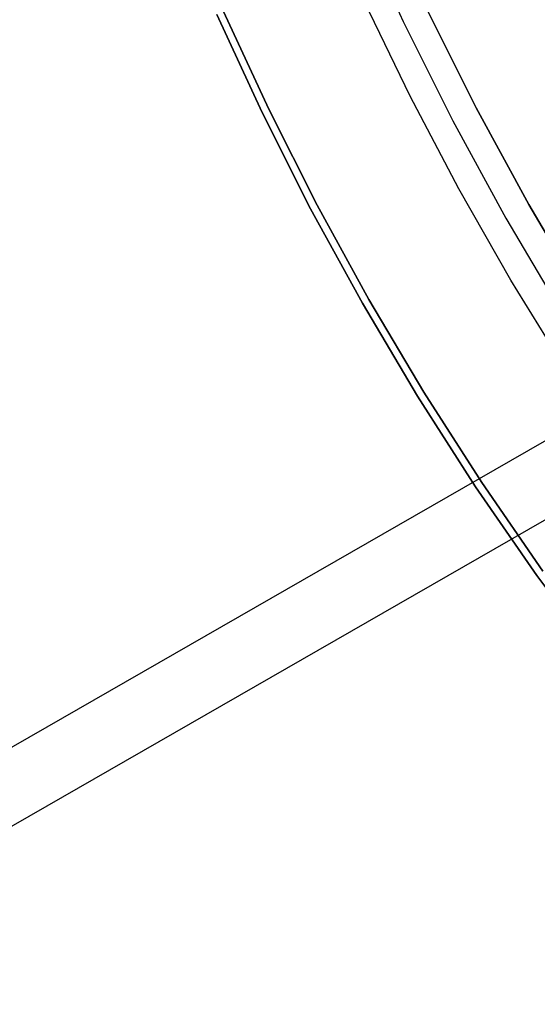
# Model space of a CAD drawing. Header units: millimetres. Extents: x -664 to 605, y -504 to 706.
# Tile 8 of 66: x -166 to -153, y -56 to -32. Entities that reach past the tile are written whole.
import ezdxf

# ---------------------------------------------------------------- set-up
doc = ezdxf.new("R2010")
doc.units = ezdxf.units.MM
doc.layers.add('1', color=7, linetype='Continuous')

# ---------------------------------------------------------------- blocks, each defined once
blk = doc.blocks.new('Bloque 05')
at = {"layer": '1', "color": 29, "true_color": 0x4d342b}
for p, q in [((47.439, -43.948, 628.589), (499.298, -399.633, 628.589)), ((46.385, -45.287, 619.751), (498.244, -400.972, 619.751))]:
    blk.add_line(p, q, dxfattribs=at)
blk = doc.blocks.new('Bloque 06')
at = {"layer": '1', "color": 29, "true_color": 0x4d342b}
for p, q in [((63.182, -39.116, 612.633), (61.686, -41.431, 612.633)), ((61.146, -41.047, 613.83), (59.583, -43.292, 613.83)), ((59.583, -43.292, 613.83), (61.146, -41.047, 613.83)), ((61.244, -43.243, 611.437), (62.705, -41.088, 611.441)), ((61.244, -43.243, 611.437), (62.705, -41.088, 611.441)), ((61.686, -41.431, 612.633), (60.11, -43.693, 612.633)), ((64.674, -44.071, 623.13), (66.133, -41.833, 623.13)), ((64.674, -44.071, 615.57), (66.133, -41.833, 615.57)), ((66.133, -41.833, 615.57), (64.674, -44.071, 615.57)), ((64.674, -44.071, 623.13), (66.133, -41.833, 623.13)), ((66.29, -41.931, 623.13), (64.827, -44.175, 623.13)), ((64.827, -44.175, 615.57), (66.29, -41.931, 615.57)), ((66.29, -41.931, 623.13), (64.827, -44.175, 623.13)), ((66.29, -41.931, 619.35), (64.827, -44.175, 619.35)), ((66.29, -41.931, 615.57), (64.827, -44.175, 615.57)), ((59.583, -43.292, 613.83), (57.943, -45.481, 613.83)), ((57.943, -45.481, 613.83), (59.583, -43.292, 613.83)), ((59.712, -45.348, 611.436), (61.244, -43.243, 611.437)), ((59.712, -45.348, 611.436), (61.244, -43.243, 611.437)), ((60.11, -43.693, 612.633), (58.457, -45.898, 612.633)), ((63.138, -46.258, 623.13), (64.674, -44.071, 623.13)), ((63.138, -46.258, 615.57), (64.674, -44.071, 615.57)), ((64.674, -44.071, 615.57), (63.138, -46.258, 615.57)), ((63.138, -46.258, 623.13), (64.674, -44.071, 623.13)), ((64.827, -44.175, 623.13), (63.288, -46.367, 623.13)), ((63.288, -46.367, 615.57), (64.827, -44.175, 615.57)), ((64.827, -44.175, 623.13), (63.288, -46.367, 623.13)), ((64.827, -44.175, 619.35), (63.288, -46.367, 619.35)), ((64.827, -44.175, 615.57), (63.288, -46.367, 615.57)), ((57.943, -45.481, 613.83), (56.228, -47.611, 613.83)), ((56.228, -47.611, 613.83), (57.943, -45.481, 613.83)), ((58.11, -47.401, 611.44), (59.712, -45.348, 611.436)), ((58.11, -47.401, 611.44), (59.712, -45.348, 611.436)), ((58.457, -45.898, 612.633), (56.728, -48.045, 612.633)), ((61.529, -48.391, 623.13), (63.138, -46.258, 623.13)), ((61.529, -48.391, 615.57), (63.138, -46.258, 615.57)), ((63.138, -46.258, 615.57), (61.529, -48.391, 615.57)), ((61.529, -48.391, 623.13), (63.138, -46.258, 623.13)), ((63.288, -46.367, 623.13), (61.675, -48.505, 623.13)), ((61.675, -48.505, 615.57), (63.288, -46.367, 615.57)), ((63.288, -46.367, 623.13), (61.675, -48.505, 623.13)), ((63.288, -46.367, 619.35), (61.675, -48.505, 619.35)), ((63.288, -46.367, 615.57), (61.675, -48.505, 615.57)), ((56.441, -49.399, 611.448), (58.11, -47.401, 611.44)), ((56.441, -49.399, 611.448), (58.11, -47.401, 611.44)), ((59.847, -50.468, 623.13), (61.529, -48.391, 623.13)), ((59.847, -50.468, 615.57), (61.529, -48.391, 615.57)), ((61.529, -48.391, 615.57), (59.847, -50.468, 615.57)), ((59.847, -50.468, 623.13), (61.529, -48.391, 623.13)), ((61.675, -48.505, 623.13), (59.989, -50.587, 623.13)), ((59.989, -50.587, 615.57), (61.675, -48.505, 615.57)), ((61.675, -48.505, 623.13), (59.989, -50.587, 623.13)), ((61.675, -48.505, 619.35), (59.989, -50.587, 619.35)), ((61.675, -48.505, 615.57), (59.989, -50.587, 615.57)), ((58.095, -52.485, 623.13), (59.847, -50.468, 623.13)), ((58.095, -52.485, 615.57), (59.847, -50.468, 615.57)), ((59.847, -50.468, 615.57), (58.095, -52.485, 615.57)), ((58.095, -52.485, 623.13), (59.847, -50.468, 623.13)), ((59.989, -50.587, 623.13), (58.233, -52.609, 623.13)), ((58.233, -52.609, 615.57), (59.989, -50.587, 615.57)), ((59.989, -50.587, 623.13), (58.233, -52.609, 623.13)), ((59.989, -50.587, 619.35), (58.233, -52.609, 619.35)), ((59.989, -50.587, 615.57), (58.233, -52.609, 615.57)), ((56.275, -54.441, 623.13), (58.095, -52.485, 623.13)), ((56.275, -54.441, 615.57), (58.095, -52.485, 615.57)), ((58.095, -52.485, 615.57), (56.275, -54.441, 615.57)), ((56.275, -54.441, 623.13), (58.095, -52.485, 623.13)), ((58.233, -52.609, 623.13), (56.408, -54.57, 623.13)), ((56.408, -54.57, 615.57), (58.233, -52.609, 615.57)), ((58.233, -52.609, 623.13), (56.408, -54.57, 623.13)), ((58.233, -52.609, 619.35), (56.408, -54.57, 619.35)), ((58.233, -52.609, 615.57), (56.408, -54.57, 615.57)), ((56.408, -54.57, 623.13), (54.517, -56.467, 623.13)), ((54.517, -56.467, 615.57), (56.408, -54.57, 615.57)), ((56.408, -54.57, 623.13), (54.517, -56.467, 623.13)), ((56.408, -54.57, 619.35), (54.517, -56.467, 619.35)), ((56.408, -54.57, 615.57), (54.517, -56.467, 615.57))]:
    blk.add_line(p, q, dxfattribs=at)
blk = doc.blocks.new('33451_ 33451WP_ - FAN-464261-_3D_')
at = {"layer": '1', "color": 29, "true_color": 0x4d342b}
for name in ['Bloque 06', 'Bloque 05']:
    blk.add_blockref(name, (0, 0), dxfattribs=at)
blk = doc.blocks.new('Product')
at = {"layer": '1'}
blk.add_blockref('33451_ 33451WP_ - FAN-464261-_3D_', (0, 0), dxfattribs=at)

msp = doc.modelspace()

# ---------------------------------------------------------------- block references
at = {"layer": '1', "extrusion": (0, 0, -1), "rotation": 8.321257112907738}
msp.add_blockref('Product', (89.188, 0, -639.2), dxfattribs=at)

doc.saveas('drawing.dxf')
